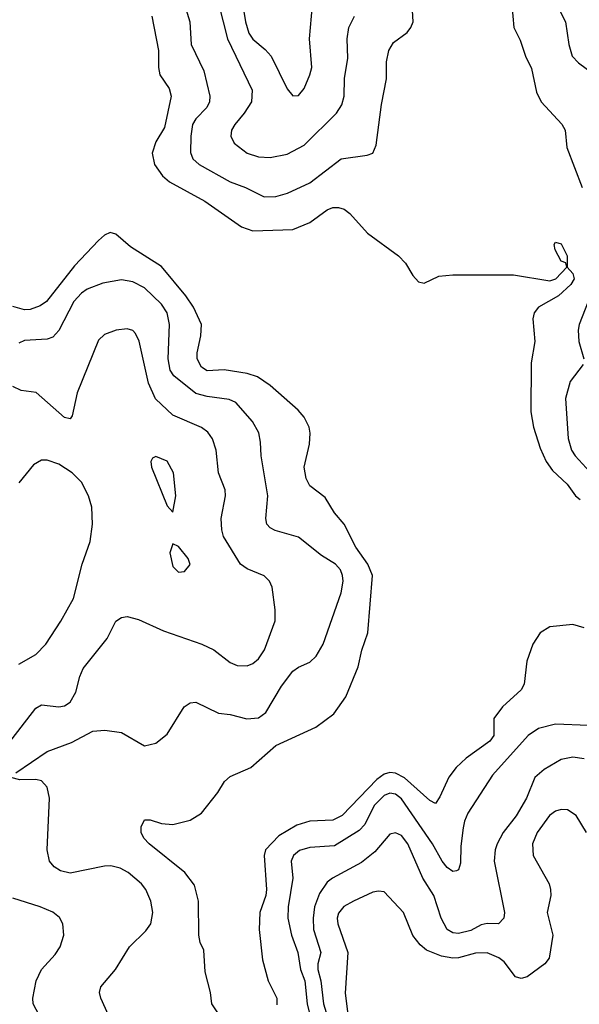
# Model space of a CAD drawing. Header units: inches. Extents: x 884549 to 1028252, y 526810 to 653624.
# Tile 193 of 256: x 940453 to 942413, y 576348 to 579797. Entities that reach past the tile are written whole.
import ezdxf

# ---------------------------------------------------------------- set-up
doc = ezdxf.new("R2010")
doc.units = ezdxf.units.IN
doc.header["$MEASUREMENT"] = 0
doc.layers.add('A9547', color=7, linetype='Continuous')

msp = doc.modelspace()

# ---------------------------------------------------------------- linework, layer by layer
at = {"layer": 'A9547', "color": 5}
for points, elevation in [([(941254, 580000), (941237.7, 579970), (941230.1, 579929.9), (941231.6, 579870), (941244.5, 579790), (941256.3, 579750), (941270, 579729), (941313.6, 579693.6), (941334.3, 579670), (941390, 579555.2), (941410, 579530.3), (941430, 579531.8), (941450, 579556), (941470, 579603.7), (941476.1, 579630), (941468.5, 579730), (941478.9, 579850), (941466.3, 579973.7), (941467.5, 580000)], 2180), ([(942028.1, 580000), (942030, 579944.9), (942036.9, 579930), (942050, 579920.2), (942130, 579914.7), (942146.8, 579906.8), (942161.5, 579890), (942176.5, 579850), (942183.7, 579770), (942206.3, 579726.3), (942224.4, 579670), (942246, 579626), (942263.4, 579543.4), (942279.5, 579510), (942351.5, 579431.5), (942363.5, 579410), (942369.4, 579349.4), (942422.9, 579210)], 2140), ([(942313.7, 580000), (942317, 579970), (942312.5, 579912.5), (942315, 579890), (942364.8, 579790), (942375.9, 579710), (942388.6, 579670), (942410, 579646), (942459.6, 579610)], 2160), ([(941025.2, 579870), (941048.8, 579790), (941053.9, 579710), (941098.7, 579618.7), (941119.4, 579530), (941117.6, 579510), (941108.7, 579490), (941070.1, 579450), (941058.7, 579430), (941052.5, 579390), (941051.7, 579331.7), (941060.2, 579310), (941081.5, 579290), (941190, 579229.5), (941244.2, 579210), (941310, 579176.8), (941350, 579177.6), (941390.7, 579189.3), (941470, 579225.9), (941579.5, 579310), (941670, 579322.3), (941690, 579330.4), (941702.3, 579357.7), (941720, 579500), (941737.4, 579590), (941738.5, 579650), (941745.9, 579690), (941762.3, 579717.7), (941810, 579753), (941823.6, 579770), (941830.8, 579790), (941828.5, 579830)], 2140), ([(941150.6, 579850), (941181.1, 579730), (941267.9, 579550), (941265.1, 579510), (941240.1, 579470), (941206.3, 579430), (941195.5, 579410), (941192.6, 579390), (941204.9, 579364.9), (941250, 579329.4), (941290, 579316.6), (941330, 579314.3), (941390, 579326.2), (941450, 579357.9), (941563, 579470), (941581.2, 579498.8), (941589.8, 579530), (941591.4, 579591.4), (941602.5, 579662.5), (941600.7, 579730), (941605.7, 579770), (941626.2, 579810)], 2160), ([(940916.6, 579810), (940939.9, 579690), (940939.6, 579630), (940944.6, 579604.6), (940976.5, 579556.5), (940983.7, 579530), (940960.3, 579419.7), (940930, 579369), (940917.6, 579330), (940926, 579290), (940953.5, 579250), (940978.1, 579230), (941101.4, 579161.4), (941230, 579072.4), (941270, 579057.7), (941410, 579062.9), (941470, 579087.5), (941530, 579131.4), (941550, 579140.1), (941570, 579140.1), (941590, 579133.4), (941610, 579118.9), (941671.8, 579050), (941780.2, 578970), (941804.2, 578944.2), (941830, 578901.7), (941850, 578879.6), (941870, 578874.9), (941921.2, 578898.8), (941970, 578903.4), (942183.2, 578903.2), (942310, 578882.3), (942330.4, 578889.6), (942369.4, 578930), (942365.6, 578945.6), (942350, 578951.8), (942328.9, 578991.1), (942325.3, 579010), (942330, 579018), (942350, 579012.1), (942370.8, 578970), (942370.2, 578930), (942390, 578908.2), (942395.7, 578890), (942383.5, 578870), (942340.4, 578830), (942270.1, 578789.9), (942254.7, 578770), (942250.2, 578750), (942257.6, 578670), (942244.5, 578595.5), (942243.5, 578423.5), (942252.9, 578370), (942276.2, 578296.2), (942296.6, 578250), (942318.8, 578218.8), (942370.9, 578170), (942400.1, 578130), (942416.3, 578116.3)], 2120), ([(941151.8, 576311.8), (941126.6, 576350), (941122, 576390), (941102.4, 576462.4), (941098, 576538), (941085.3, 576565.3), (941080.5, 576590), (941079.3, 576710), (941065.7, 576765.7), (941031.2, 576810), (940907.4, 576910), (940888.6, 576930), (940879.1, 576950), (940878.7, 576970), (940890, 576994), (940910, 576994.9), (940950, 576982), (940990, 576978.7), (941050, 576993.1), (941090, 577017.3), (941147.6, 577090), (941170.7, 577129.3), (941190, 577146.3), (941262.3, 577177.7), (941350, 577254.8), (941490, 577319), (941553.6, 577366.4), (941595.1, 577424.9), (941638.5, 577530), (941651.6, 577588.4), (941672.9, 577650), (941689.1, 577850), (941672.3, 577890), (941630.7, 577950), (941590, 578029.8), (941556.2, 578070), (941523.5, 578123.5), (941470, 578164.4), (941457.1, 578190), (941449.1, 578230), (941468.6, 578310), (941471.2, 578348.8), (941467.1, 578370), (941450, 578404.5), (941429, 578430), (941330, 578515.8), (941285.9, 578545.9), (941250, 578557.5), (941170, 578571.3), (941110, 578567.8), (941090, 578580.2), (941075, 578610), (941074.6, 578630), (941088.1, 578690), (941090.5, 578730), (941062.5, 578790), (941035.3, 578830), (940950, 578933.4), (940841.4, 579001.4), (940790, 579046.3), (940770, 579052.1), (940750, 579042.5), (940730, 579024.2), (940645, 578935), (940547.2, 578810), (940524.6, 578795.4), (940490, 578782.7), (940470, 578780.6), (940430, 578792.5)], 2120), ([(940440.3, 577159.7), (940550, 577233.5), (940634.8, 577265.2), (940710, 577305.3), (940751.3, 577308.7), (940810, 577300.2), (940890, 577254.3), (940930, 577262.8), (940970, 577294.9), (941029.1, 577390.9), (941050, 577404.9), (941070, 577406.7), (941150, 577367.6), (941190, 577364), (941248.9, 577348.9), (941290, 577351.5), (941315.6, 577370), (941370, 577462.2), (941410, 577515.2), (941430, 577529.1), (941470, 577546.7), (941492.1, 577567.9), (941516, 577610), (941579.5, 577790), (941586.2, 577830), (941584.1, 577850), (941577.2, 577870), (941559.7, 577890), (941510, 577920.4), (941430, 577984.4), (941347.6, 578007.6), (941330, 578017.4), (941319.1, 578030), (941315.3, 578050), (941322.5, 578130), (941298.8, 578270), (941297.2, 578317.2), (941291.1, 578350), (941268.7, 578390), (941210, 578455.9), (941186.8, 578466.8), (941110, 578477.4), (941070, 578488.3), (940993.7, 578550), (940980.5, 578570), (940972.9, 578610), (940977.8, 578730), (940970, 578770.8), (940950, 578800.6), (940890, 578858.2), (940850, 578879.2), (940810, 578885.6), (940745.1, 578874.9), (940690, 578853.6), (940670, 578839.5), (940642.5, 578810), (940590, 578708.3), (940570, 578685), (940550, 578678.8), (940470, 578674), (940450, 578664.2)], 2140), ([(942444.7, 578810), (942412.8, 578730), (942408.9, 578710), (942411.6, 578670), (942429.3, 578610)], 2140), ([(940407.6, 577252.4), (940510, 577386), (940530, 577396.9), (940590, 577390.2), (940610, 577394.2), (940630, 577407.2), (940650, 577442), (940663.5, 577496.5), (940675.7, 577524.3), (940759.2, 577630), (940790, 577690.8), (940810, 577702.8), (940830, 577706.8), (940870, 577696.3), (940957, 577657), (941091.7, 577610), (941132.9, 577590), (941190, 577546), (941215.5, 577535.5), (941250, 577534.2), (941270, 577542.2), (941290, 577559), (941310.8, 577590), (941347.8, 577692.2), (941348.2, 577730), (941337.5, 577810), (941328.7, 577830), (941309.6, 577849.6), (941250, 577874), (941226.5, 577890), (941166.9, 577986.9), (941160.8, 578010), (941158.9, 578050), (941174.3, 578130), (941173.4, 578150), (941149.3, 578210), (941141.2, 578290), (941128.7, 578328.7), (941112.2, 578352.2), (941090, 578369), (940990, 578411.5), (940929, 578469), (940904.4, 578524.4), (940871.5, 578671.5), (940858.7, 578698.7), (940850, 578708.5), (940830, 578714.4), (940791, 578710), (940750, 578694.5), (940730, 578674.7), (940654.6, 578490), (940636.9, 578410), (940630, 578399.6), (940610, 578403.5), (940511.3, 578491.3), (940458.5, 578498.5), (940430, 578512.6)], 2160), ([(942426.2, 578590), (942381.1, 578530), (942365.1, 578470), (942374.4, 578330), (942386.3, 578290), (942398.1, 578270), (942450, 578213.1)], 2140), ([(940450, 577540.2), (940510, 577573.8), (940544.5, 577610), (940597.3, 577690), (940642, 577770), (940672.7, 577890), (940699.8, 577970), (940708.3, 578030), (940706, 578090), (940694.4, 578130), (940670, 578176.8), (940637.2, 578210), (940590, 578240.7), (940550, 578254.5), (940530, 578254), (940502.2, 578237.8), (940450, 578175.6)], 2180), ([(942430, 577667.5), (942390, 577679.3), (942310, 577670.9), (942276.6, 577650), (942250.1, 577610), (942229, 577550), (942220.1, 577470), (942209.7, 577450.3), (942143.7, 577390), (942113.6, 577350), (942113.4, 577290), (942099.3, 577270), (942016.8, 577210), (941982.1, 577177.9), (941956.5, 577143.5), (941925.2, 577074.8), (941910, 577051.6), (941890, 577062.7), (941801.4, 577141.4), (941770, 577158.4), (941750, 577160.6), (941730, 577154.7), (941703.7, 577136.3), (941583.2, 577010), (941550, 576993.7), (941470, 576989.5), (941423.9, 576976.1), (941361.3, 576938.7), (941314, 576890), (941309.2, 576870), (941317.4, 576750), (941315.4, 576730), (941294.9, 576670), (941291.6, 576610), (941303.6, 576503.6), (941323.8, 576430), (941353.4, 576370), (941353.8, 576346.2)], 2120), ([(942445, 577325), (942330, 577329.4), (942270, 577314.8), (942234.2, 577290), (942109.3, 577150.7), (942022.5, 577017.5), (942010.7, 576990), (942006.5, 576966.5), (941998, 576902), (941997.2, 576842.8), (941990, 576819.7), (941983.6, 576816.4), (941970, 576813.1), (941950, 576828.1), (941932.8, 576850), (941899.6, 576910), (941790, 577068.3), (941770, 577084), (941750, 577087.6), (941730, 577079.5), (941694.7, 577045.3), (941661.9, 576978.1), (941642.4, 576957.6), (941556, 576904), (941470, 576897.9), (941433.4, 576886.6), (941412.8, 576870), (941404.5, 576850), (941409.7, 576790), (941393.7, 576690), (941392.8, 576650), (941404.8, 576590), (941428, 576530), (941437.3, 576470), (941452, 576430), (941460.2, 576350), (941505, 576170)], 2140), ([(942430, 577208.5), (942390, 577213.6), (942350, 577206.1), (942290, 577170.6), (942257.2, 577142.8), (942227.7, 577070), (942191.9, 577008.1), (942146.2, 576950), (942125.5, 576910), (942118.9, 576890), (942115.3, 576850), (942151.1, 576670), (942148.5, 576650), (942130.7, 576630), (942090, 576630.8), (942070, 576626.6), (942033.3, 576606.7), (941990, 576596.1), (941970, 576598.7), (941950.8, 576610.8), (941929.5, 576649.5), (941904.2, 576730), (941864.7, 576790), (941813, 576910), (941790, 576939.5), (941770, 576949.2), (941750, 576943.9), (941697.3, 576882.7), (941650, 576844.5), (941549.3, 576790.7), (941530, 576776), (941503.8, 576736.2), (941485.5, 576690), (941480.7, 576650), (941482.3, 576610), (941507.8, 576530), (941497, 576490), (941497.5, 576470), (941508, 576430), (941516.9, 576350), (941541.3, 576270)], 2160), ([(940764.7, 576310), (940738, 576370), (940733.3, 576390), (940738, 576410), (940789.2, 576470.8), (940837.4, 576550), (940894.8, 576605.2), (940912.3, 576630), (940919.8, 576670), (940912.8, 576710), (940894.8, 576750), (940879.8, 576770), (940833.6, 576810), (940805.6, 576825.6), (940772.9, 576832.9), (940750, 576832), (940630, 576808.2), (940595.9, 576815.9), (940574.2, 576830), (940557.8, 576850), (940549.8, 576889.8), (940557.6, 577070), (940550, 577109.3), (940530, 577130.9), (940510, 577135.3), (940454.5, 577134.5), (940422.9, 577142.9)], 2140), ([(942438.8, 576950), (942402.6, 577010), (942372.3, 577030), (942350, 577030.8), (942330, 577024.5), (942308.3, 577010), (942265.6, 576950), (942249.4, 576910), (942251.1, 576870), (942307.2, 576770), (942312.3, 576750), (942313.2, 576730), (942301.1, 576670), (942320.6, 576590), (942307.2, 576510), (942292.4, 576490), (942230, 576444.5), (942210, 576438.7), (942190, 576444.8), (942150, 576496.8), (942131.1, 576511.1), (942090, 576528.1), (942050, 576527.3), (941990, 576510.8), (941970, 576509.9), (941930, 576516.4), (941878.3, 576538.3), (941856.1, 576556.1), (941829.9, 576589.9), (941797.1, 576670), (941730, 576742.7), (941710, 576745), (941690, 576740.6), (941622.7, 576710), (941589, 576691), (941570, 576667.6), (941565.1, 576650), (941567.3, 576630), (941602.7, 576530), (941592.7, 576387.3), (941610.9, 576250)], 2180), ([(940521.3, 576310), (940500.4, 576350), (940499.2, 576370), (940510.8, 576430), (940529.8, 576470), (940577.4, 576522.6), (940595.5, 576550), (940608.3, 576590), (940604.2, 576630), (940592.9, 576652.9), (940570, 576671.3), (940525.6, 576690), (940430, 576720.2)], 2160)]:
    msp.add_lwpolyline(points, dxfattribs=dict(at, elevation=elevation))
at = {"layer": 'A9547', "color": 5, "elevation": 2180}
for points in [[(940930, 578267), (940918, 578262), (940913, 578250), (940915.3, 578230), (940970, 578094.8), (940990, 578072), (941000.5, 578130), (940992.5, 578210), (940970.4, 578250.4)], [(940990, 577961.2), (940979.5, 577930), (940990, 577882), (941010, 577862), (941030, 577864.4), (941051, 577889), (941043.6, 577910), (941010, 577951.5)]]:
    msp.add_lwpolyline(points, close=True, dxfattribs=at)

doc.saveas('drawing.dxf')
